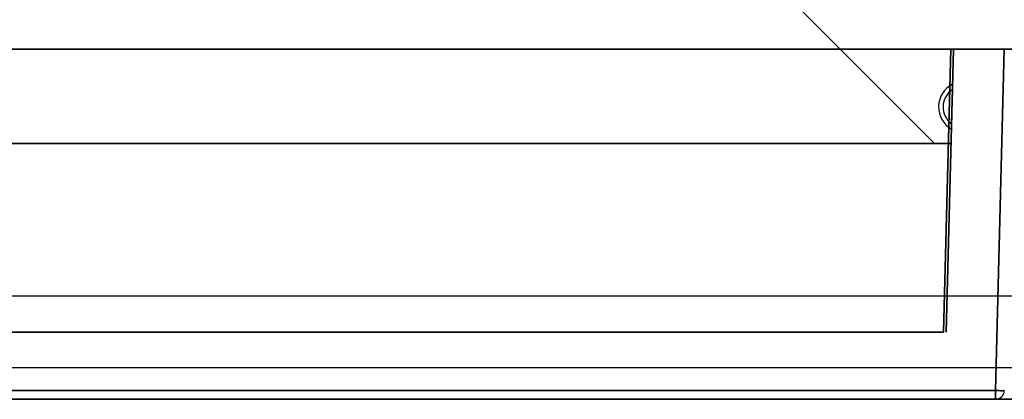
# Model space of a CAD drawing. Header units: millimetres. Extents: x 0 to 1524, y 0 to 1016.
# Tile 81 of 256: x 674.73 to 685.69, y 76.21 to 80.44. Entities that reach past the tile are written whole.
import ezdxf

# ---------------------------------------------------------------- set-up
doc = ezdxf.new("R2010")
doc.units = ezdxf.units.MM
doc.header["$LTSCALE"] = 83.82
doc.layers.get('0').update_dxf_attribs({"linetype": 'CONTINUOUS'})

msp = doc.modelspace()

# ---------------------------------------------------------------- linework, layer by layer
at = {"color": 6, "linetype": 'CONTINUOUS'}
for p, q in [((683.419, 80.557), (684.919, 79.057)), ((683.419, 80.557), (684.919, 79.057)), ((683.419, 80.557), (684.919, 79.057)), ((683.419, 80.557), (684.919, 79.057)), ((672.494, 80.107), (685.694, 80.107)), ((685.694, 80.107), (672.494, 80.107)), ((672.494, 80.107), (685.694, 80.107)), ((685.694, 80.107), (672.494, 80.107)), ((673.089, 80.107), (685.099, 80.107)), ((685.099, 80.107), (673.089, 80.107)), ((673.089, 80.107), (685.099, 80.107)), ((685.099, 80.107), (673.089, 80.107)), ((685.694, 80.107), (685.595, 76.304)), ((685.595, 76.304), (685.694, 80.107)), ((685.694, 80.107), (685.595, 76.304)), ((685.595, 76.304), (685.694, 80.107)), ((685.794, 80.107), (685.694, 80.107)), ((685.694, 80.107), (685.794, 80.107)), ((685.794, 80.107), (685.694, 80.107)), ((685.694, 80.107), (685.794, 80.107)), ((685.119, 79.717), (685.118, 79.659)), ((685.118, 79.659), (685.119, 79.717)), ((685.119, 79.717), (685.118, 79.659)), ((685.118, 79.659), (685.119, 79.717)), ((685.118, 79.659), (685.108, 79.276)), ((685.108, 79.276), (685.118, 79.659)), ((685.118, 79.659), (685.108, 79.276)), ((685.108, 79.276), (685.118, 79.659)), ((685.108, 79.276), (685.106, 79.217)), ((685.106, 79.217), (685.108, 79.276)), ((685.108, 79.276), (685.106, 79.217)), ((685.106, 79.217), (685.108, 79.276)), ((684.919, 79.057), (673.269, 79.057)), ((673.269, 79.057), (684.919, 79.057)), ((684.919, 79.057), (673.269, 79.057)), ((673.269, 79.057), (684.919, 79.057)), ((685.595, 76.304), (672.594, 76.304)), ((672.594, 76.304), (685.595, 76.304)), ((685.595, 76.304), (672.594, 76.304)), ((672.594, 76.304), (685.595, 76.304)), ((672.594, 76.207), (685.595, 76.207)), ((685.595, 76.207), (672.594, 76.207)), ((672.594, 76.207), (685.595, 76.207)), ((685.595, 76.207), (672.594, 76.207))]:
    msp.add_line(p, q, dxfattribs=at)
at = {"color": 7, "linetype": 'CONTINUOUS'}
for p, q in [((685.099, 80.107), (685.017, 76.957)), ((685.017, 76.957), (685.099, 80.107)), ((685.099, 80.107), (685.017, 76.957)), ((685.017, 76.957), (685.099, 80.107)), ((685.047, 76.957), (685.129, 80.107)), ((685.129, 80.107), (685.047, 76.957)), ((685.047, 76.957), (685.129, 80.107)), ((685.129, 80.107), (685.047, 76.957)), ((685.129, 80.107), (685.099, 80.107)), ((685.099, 80.107), (685.129, 80.107)), ((685.129, 80.107), (685.099, 80.107)), ((685.099, 80.107), (685.129, 80.107)), ((673.094, 79.057), (685.094, 79.057)), ((685.094, 79.057), (673.094, 79.057)), ((673.094, 79.057), (685.094, 79.057)), ((685.094, 79.057), (673.094, 79.057)), ((974.394, 77.357), (546.394, 77.357)), ((685.017, 76.957), (673.172, 76.957)), ((673.172, 76.957), (685.017, 76.957)), ((685.017, 76.957), (673.172, 76.957)), ((673.172, 76.957), (685.017, 76.957)), ((966.394, 76.557), (554.394, 76.557)), ((966.394, 76.557), (554.394, 76.557))]:
    msp.add_line(p, q, dxfattribs=at)
at = {"color": 4, "linetype": 'CONTINUOUS'}
for p, q in [((686.344, 76.207), (671.844, 76.207)), ((671.844, 76.207), (686.344, 76.207)), ((686.344, 76.207), (671.844, 76.207)), ((671.844, 76.207), (686.344, 76.207)), ((686.144, 76.207), (672.044, 76.207)), ((672.044, 76.207), (686.144, 76.207)), ((686.144, 76.207), (672.044, 76.207)), ((672.044, 76.207), (686.144, 76.207))]:
    msp.add_line(p, q, dxfattribs=at)
at = {"color": 6, "linetype": 'CONTINUOUS'}
for points in [[(685.695, 76.304), (685.692, 76.304), (685.685, 76.304), (685.673, 76.303), (685.657, 76.303), (685.638, 76.304), (685.617, 76.304), (685.595, 76.304)], [(685.595, 76.304), (685.595, 76.283), (685.595, 76.262), (685.595, 76.244), (685.595, 76.228), (685.595, 76.217), (685.595, 76.209), (685.595, 76.207)], [(685.595, 76.304), (685.617, 76.304), (685.638, 76.304), (685.657, 76.303), (685.673, 76.303), (685.685, 76.304), (685.692, 76.304), (685.695, 76.304)], [(685.595, 76.207), (685.595, 76.209), (685.595, 76.217), (685.595, 76.228), (685.595, 76.243), (685.595, 76.262), (685.595, 76.282), (685.595, 76.304)], [(685.695, 76.304), (685.692, 76.304), (685.685, 76.304), (685.673, 76.303), (685.657, 76.303), (685.638, 76.304), (685.617, 76.304), (685.595, 76.304)], [(685.595, 76.304), (685.595, 76.283), (685.595, 76.262), (685.595, 76.244), (685.595, 76.228), (685.595, 76.217), (685.595, 76.209), (685.595, 76.207)], [(685.595, 76.304), (685.617, 76.304), (685.638, 76.304), (685.657, 76.303), (685.673, 76.303), (685.685, 76.304), (685.692, 76.304), (685.695, 76.304)], [(685.595, 76.207), (685.595, 76.209), (685.595, 76.217), (685.595, 76.228), (685.595, 76.243), (685.595, 76.262), (685.595, 76.282), (685.595, 76.304)]]:
    msp.add_lwpolyline(points, dxfattribs=at)
at = {"color": 4, "linetype": 'CONTINUOUS'}
for points in [[(676.104, 76.207), (676.113, 76.207), (676.138, 76.207), (676.18, 76.207), (676.236, 76.207), (676.304, 76.207), (676.381, 76.207), (676.465, 76.207), (676.554, 76.207), (676.642, 76.207), (676.726, 76.207), (676.803, 76.207), (676.873, 76.207), (676.928, 76.207), (676.97, 76.207), (676.996, 76.207), (677.004, 76.207)], [(677.004, 76.207), (676.996, 76.207), (676.97, 76.207), (676.929, 76.207), (676.873, 76.207), (676.805, 76.207), (676.727, 76.207), (676.643, 76.207), (676.554, 76.207), (676.467, 76.207), (676.383, 76.207), (676.305, 76.207), (676.236, 76.207), (676.18, 76.207), (676.139, 76.207), (676.113, 76.207), (676.104, 76.207)], [(676.104, 76.207), (676.113, 76.207), (676.138, 76.207), (676.18, 76.207), (676.236, 76.207), (676.304, 76.207), (676.381, 76.207), (676.465, 76.207), (676.554, 76.207), (676.642, 76.207), (676.726, 76.207), (676.803, 76.207), (676.873, 76.207), (676.928, 76.207), (676.97, 76.207), (676.996, 76.207), (677.004, 76.207)], [(677.004, 76.207), (676.996, 76.207), (676.97, 76.207), (676.929, 76.207), (676.873, 76.207), (676.805, 76.207), (676.727, 76.207), (676.643, 76.207), (676.554, 76.207), (676.467, 76.207), (676.383, 76.207), (676.305, 76.207), (676.236, 76.207), (676.18, 76.207), (676.139, 76.207), (676.113, 76.207), (676.104, 76.207)], [(681.184, 76.207), (681.193, 76.207), (681.218, 76.207), (681.26, 76.207), (681.316, 76.207), (681.384, 76.207), (681.461, 76.207), (681.545, 76.207), (681.634, 76.207), (681.722, 76.207), (681.806, 76.207), (681.883, 76.207), (681.953, 76.207), (682.008, 76.207), (682.05, 76.207), (682.076, 76.207), (682.084, 76.207)], [(682.084, 76.207), (682.076, 76.207), (682.05, 76.207), (682.009, 76.207), (681.953, 76.207), (681.885, 76.207), (681.807, 76.207), (681.723, 76.207), (681.634, 76.207), (681.547, 76.207), (681.463, 76.207), (681.385, 76.207), (681.316, 76.207), (681.26, 76.207), (681.219, 76.207), (681.193, 76.207), (681.184, 76.207)], [(681.184, 76.207), (681.193, 76.207), (681.218, 76.207), (681.26, 76.207), (681.316, 76.207), (681.384, 76.207), (681.461, 76.207), (681.545, 76.207), (681.634, 76.207), (681.722, 76.207), (681.806, 76.207), (681.883, 76.207), (681.953, 76.207), (682.008, 76.207), (682.05, 76.207), (682.076, 76.207), (682.084, 76.207)], [(682.084, 76.207), (682.076, 76.207), (682.05, 76.207), (682.009, 76.207), (681.953, 76.207), (681.885, 76.207), (681.807, 76.207), (681.723, 76.207), (681.634, 76.207), (681.547, 76.207), (681.463, 76.207), (681.385, 76.207), (681.316, 76.207), (681.26, 76.207), (681.219, 76.207), (681.193, 76.207), (681.184, 76.207)], [(683.574, 76.207), (683.586, 76.207), (683.62, 76.207), (683.675, 76.207), (683.75, 76.207), (683.841, 76.207), (683.944, 76.207), (684.056, 76.207), (684.174, 76.207), (684.291, 76.207), (684.403, 76.207), (684.506, 76.207), (684.599, 76.207), (684.673, 76.207), (684.728, 76.207), (684.763, 76.207), (684.774, 76.207)], [(684.774, 76.207), (684.763, 76.207), (684.729, 76.207), (684.674, 76.207), (684.599, 76.207), (684.508, 76.207), (684.405, 76.207), (684.293, 76.207), (684.174, 76.207), (684.058, 76.207), (683.946, 76.207), (683.842, 76.207), (683.75, 76.207), (683.676, 76.207), (683.62, 76.207), (683.586, 76.207), (683.574, 76.207)], [(683.574, 76.207), (683.586, 76.207), (683.62, 76.207), (683.675, 76.207), (683.75, 76.207), (683.841, 76.207), (683.944, 76.207), (684.056, 76.207), (684.174, 76.207), (684.291, 76.207), (684.403, 76.207), (684.506, 76.207), (684.599, 76.207), (684.673, 76.207), (684.728, 76.207), (684.763, 76.207), (684.774, 76.207)], [(684.774, 76.207), (684.763, 76.207), (684.729, 76.207), (684.674, 76.207), (684.599, 76.207), (684.508, 76.207), (684.405, 76.207), (684.293, 76.207), (684.174, 76.207), (684.058, 76.207), (683.946, 76.207), (683.842, 76.207), (683.75, 76.207), (683.676, 76.207), (683.62, 76.207), (683.586, 76.207), (683.574, 76.207)], [(683.574, 76.207), (683.586, 76.207), (683.62, 76.207), (683.675, 76.207), (683.75, 76.207), (683.841, 76.207), (683.944, 76.207), (684.056, 76.207), (684.174, 76.207), (684.291, 76.207), (684.403, 76.207), (684.506, 76.207), (684.599, 76.207), (684.673, 76.207), (684.728, 76.207), (684.763, 76.207), (684.774, 76.207)], [(684.774, 76.207), (684.763, 76.207), (684.729, 76.207), (684.674, 76.207), (684.599, 76.207), (684.508, 76.207), (684.405, 76.207), (684.293, 76.207), (684.174, 76.207), (684.058, 76.207), (683.946, 76.207), (683.842, 76.207), (683.75, 76.207), (683.676, 76.207), (683.62, 76.207), (683.586, 76.207), (683.574, 76.207)], [(683.574, 76.207), (683.586, 76.207), (683.62, 76.207), (683.675, 76.207), (683.75, 76.207), (683.841, 76.207), (683.944, 76.207), (684.056, 76.207), (684.174, 76.207), (684.291, 76.207), (684.403, 76.207), (684.506, 76.207), (684.599, 76.207), (684.673, 76.207), (684.728, 76.207), (684.763, 76.207), (684.774, 76.207)], [(684.774, 76.207), (684.763, 76.207), (684.729, 76.207), (684.674, 76.207), (684.599, 76.207), (684.508, 76.207), (684.405, 76.207), (684.293, 76.207), (684.174, 76.207), (684.058, 76.207), (683.946, 76.207), (683.842, 76.207), (683.75, 76.207), (683.676, 76.207), (683.62, 76.207), (683.586, 76.207), (683.574, 76.207)], [(683.574, 76.207), (683.586, 76.207), (683.62, 76.207), (683.675, 76.207), (683.75, 76.207), (683.841, 76.207), (683.944, 76.207), (684.056, 76.207), (684.174, 76.207), (684.291, 76.207), (684.403, 76.207), (684.506, 76.207), (684.599, 76.207), (684.673, 76.207), (684.728, 76.207), (684.763, 76.207), (684.774, 76.207)], [(684.774, 76.207), (684.763, 76.207), (684.729, 76.207), (684.674, 76.207), (684.599, 76.207), (684.508, 76.207), (684.405, 76.207), (684.293, 76.207), (684.174, 76.207), (684.058, 76.207), (683.946, 76.207), (683.842, 76.207), (683.75, 76.207), (683.676, 76.207), (683.62, 76.207), (683.586, 76.207), (683.574, 76.207)], [(683.574, 76.207), (683.586, 76.207), (683.62, 76.207), (683.675, 76.207), (683.75, 76.207), (683.841, 76.207), (683.944, 76.207), (684.056, 76.207), (684.174, 76.207), (684.291, 76.207), (684.403, 76.207), (684.506, 76.207), (684.599, 76.207), (684.673, 76.207), (684.728, 76.207), (684.763, 76.207), (684.774, 76.207)], [(684.774, 76.207), (684.763, 76.207), (684.729, 76.207), (684.674, 76.207), (684.599, 76.207), (684.508, 76.207), (684.405, 76.207), (684.293, 76.207), (684.174, 76.207), (684.058, 76.207), (683.946, 76.207), (683.842, 76.207), (683.75, 76.207), (683.676, 76.207), (683.62, 76.207), (683.586, 76.207), (683.574, 76.207)]]:
    msp.add_lwpolyline(points, dxfattribs=at)
at = {"color": 6, "linetype": 'CONTINUOUS'}
for centre, radius, start, end in [((685.246, 79.464), 0.283, 116.5898, 240.4102), ((685.246, 79.464), 0.283, 116.5898, 240.4102), ((685.246, 79.464), 0.283, 116.5898, 240.4102), ((685.246, 79.464), 0.283, 116.5898, 240.4102), ((685.246, 79.464), 0.233, 123.3682, 233.6318), ((685.246, 79.464), 0.233, 123.3682, 233.6318), ((685.246, 79.464), 0.233, 123.3682, 233.6318), ((685.246, 79.464), 0.233, 123.3682, 233.6318), ((685.595, 76.307), 0.1, 270, 358.5), ((685.595, 76.307), 0.1, 270, 358.5), ((685.595, 76.307), 0.1, 270, 358.5), ((685.595, 76.307), 0.1, 270, 358.5)]:
    msp.add_arc(centre, radius, start, end, dxfattribs=at)

doc.saveas('drawing.dxf')
